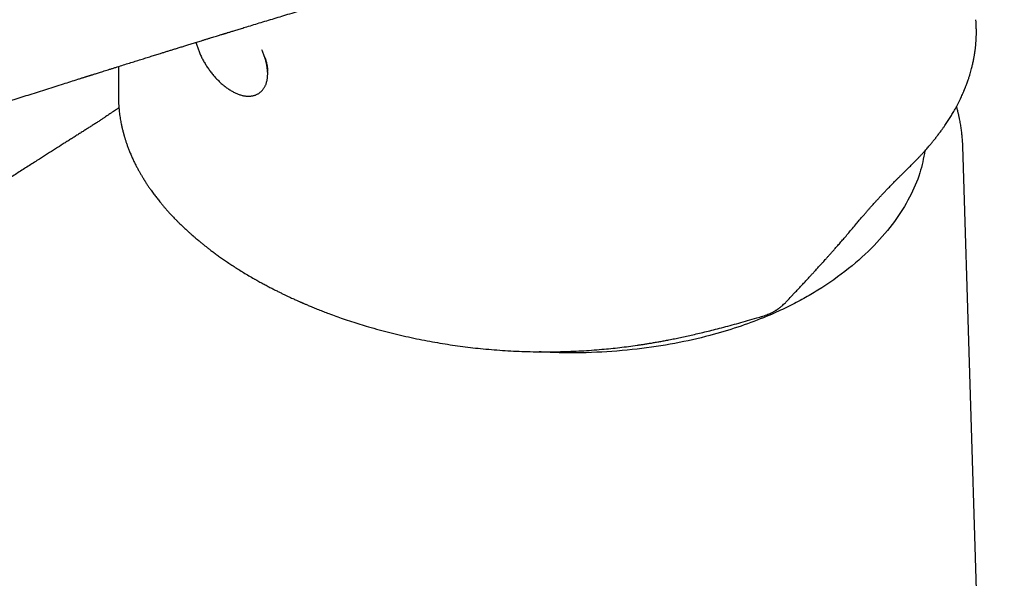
# Model space of a CAD drawing. Header units: millimetres. Extents: x 8 to 813, y 12 to 751.
# Tile 21 of 54: x 603 to 661, y 265 to 298. Entities that reach past the tile are written whole.
import ezdxf

# ---------------------------------------------------------------- set-up
doc = ezdxf.new("R2010")
doc.units = ezdxf.units.MM

msp = doc.modelspace()

# ---------------------------------------------------------------- linework, layer by layer
at = {"color": 7, "linetype": 'Continuous', "lineweight": 30}
for p, q in [((658.947, 298.058), (658.944, 298.092)), ((608.383, 293.474), (608.383, 293.464)), ((660.629, 211.178), (658.183, 290.639)), ((655.939, 290.321), (655.939, 290.351)), ((616.376, 282.814), (616.388, 282.807)), ((616.388, 282.807), (616.401, 282.8)), ((647.938, 281.636), (648.001, 281.703)), ((648.001, 281.703), (648.312, 282.037)), ((646.028, 280.502), (646.212, 280.556))]:
    msp.add_line(p, q, dxfattribs=at)
for points, knots in [([(569.099, 291.317), (569.159, 291.282), (569.33, 291.185), (569.607, 291.028), (569.925, 290.849), (570.229, 290.681), (570.517, 290.525), (570.791, 290.379), (571.052, 290.242), (571.302, 290.115), (571.54, 289.996), (571.765, 289.886), (571.975, 289.786), (572.171, 289.694), (572.351, 289.611), (572.515, 289.537), (572.663, 289.472), (572.794, 289.415), (572.908, 289.366), (573.005, 289.324), (573.087, 289.289), (573.155, 289.261), (573.21, 289.238), (573.253, 289.221), (573.293, 289.204), (573.338, 289.186), (573.396, 289.162), (573.489, 289.124), (573.617, 289.074), (573.777, 289.011), (573.973, 288.936), (574.21, 288.847), (574.49, 288.746), (574.792, 288.641), (575.09, 288.542), (575.383, 288.448), (575.669, 288.36), (575.971, 288.271), (576.277, 288.185), (576.586, 288.103), (576.898, 288.024), (577.224, 287.946), (577.564, 287.87), (577.918, 287.796), (578.287, 287.726), (578.67, 287.659), (579.034, 287.603), (579.377, 287.556), (579.695, 287.517), (580.021, 287.483), (580.347, 287.454), (580.665, 287.432), (580.967, 287.416), (581.253, 287.406), (581.521, 287.402), (581.772, 287.401), (582.006, 287.404), (582.222, 287.41), (582.419, 287.418), (582.596, 287.428), (582.756, 287.439), (582.901, 287.45), (583.041, 287.462), (583.183, 287.476), (583.334, 287.492), (583.461, 287.508), (583.562, 287.521), (583.63, 287.53), (583.689, 287.538), (583.736, 287.544), (583.774, 287.55), (583.811, 287.555), (583.858, 287.562), (583.92, 287.572), (583.997, 287.584), (584.09, 287.6), (584.194, 287.618), (584.351, 287.646), (584.554, 287.686), (584.743, 287.726), (584.875, 287.756), (584.951, 287.774), (585.022, 287.791), (585.083, 287.806), (585.132, 287.817), (585.166, 287.826), (585.189, 287.832), (585.205, 287.836), (585.22, 287.84), (585.246, 287.846), (585.285, 287.856), (585.344, 287.871), (585.419, 287.891), (585.51, 287.915), (585.615, 287.944), (585.733, 287.978), (585.86, 288.014), (585.992, 288.053), (586.216, 288.121), (586.531, 288.221), (586.934, 288.354), (587.337, 288.491), (587.728, 288.623), (588.108, 288.751), (588.471, 288.874), (588.829, 288.994), (589.175, 289.11), (589.512, 289.223), (589.837, 289.332), (590.152, 289.437), (590.446, 289.535), (590.72, 289.627), (590.976, 289.712), (591.231, 289.797), (591.493, 289.884), (591.765, 289.975), (592.049, 290.069), (592.343, 290.167), (592.649, 290.269), (592.971, 290.375), (593.307, 290.486), (593.659, 290.602), (594.024, 290.723), (594.402, 290.847), (594.792, 290.976), (595.196, 291.109), (595.583, 291.236), (595.944, 291.354), (596.269, 291.46), (596.578, 291.561), (596.871, 291.657), (597.148, 291.747), (597.406, 291.831), (597.643, 291.908), (597.861, 291.979), (598.065, 292.045), (598.255, 292.107), (598.423, 292.162), (598.569, 292.209), (598.695, 292.25), (598.81, 292.287), (598.914, 292.321), (599.006, 292.35), (599.08, 292.374), (599.136, 292.393), (599.181, 292.407), (599.225, 292.421), (599.276, 292.438), (599.334, 292.457), (599.407, 292.48), (599.497, 292.509), (599.604, 292.544), (599.724, 292.583), (599.857, 292.626), (600.002, 292.672), (600.169, 292.726), (600.362, 292.788), (600.581, 292.859), (600.817, 292.935), (601.07, 293.016), (601.34, 293.103), (601.627, 293.195), (601.924, 293.29), (602.438, 293.455), (603.18, 293.692), (604.148, 294), (605.086, 294.298), (605.728, 294.501), (606.076, 294.611), (606.169, 294.64), (606.256, 294.668), (606.333, 294.692), (606.397, 294.712), (606.449, 294.728), (606.493, 294.742), (606.533, 294.755), (606.575, 294.768), (606.62, 294.782), (606.671, 294.798), (606.728, 294.816), (606.797, 294.838), (606.879, 294.864), (606.974, 294.894), (607.08, 294.927), (607.196, 294.964), (607.323, 295.004), (607.462, 295.047), (607.61, 295.094), (607.769, 295.144), (607.939, 295.197), (608.118, 295.253), (608.363, 295.33), (608.665, 295.425), (609.017, 295.535), (609.356, 295.641), (609.681, 295.742), (609.992, 295.839), (610.289, 295.931), (610.572, 296.019), (610.823, 296.097), (611.045, 296.166), (611.241, 296.227), (611.438, 296.288), (611.64, 296.351), (611.85, 296.416), (612.069, 296.484), (612.297, 296.554), (612.538, 296.629), (612.794, 296.707), (613.064, 296.791), (613.304, 296.865), (613.512, 296.929), (613.682, 296.981), (613.848, 297.032), (614.003, 297.079), (614.143, 297.122), (614.267, 297.161), (614.375, 297.194), (614.466, 297.222), (614.541, 297.245), (614.599, 297.262), (614.645, 297.276), (614.691, 297.29), (614.746, 297.307), (614.816, 297.329), (614.896, 297.353), (614.983, 297.38), (615.078, 297.409), (615.185, 297.442), (615.305, 297.478), (615.435, 297.518), (615.57, 297.56), (615.708, 297.602), (615.938, 297.672), (616.262, 297.771), (616.685, 297.899), (617.12, 298.031), (617.565, 298.167), (618.023, 298.305), (618.494, 298.448), (618.969, 298.591), (619.45, 298.736), (619.935, 298.882), (620.433, 299.031), (620.945, 299.184), (621.47, 299.341), (621.905, 299.47), (622.246, 299.572), (622.489, 299.644), (622.735, 299.717), (622.984, 299.791), (623.233, 299.864), (623.473, 299.935), (623.698, 300.001), (623.907, 300.063), (624.104, 300.121), (624.29, 300.175), (624.467, 300.227), (624.634, 300.276), (624.792, 300.323), (624.937, 300.365), (625.069, 300.404), (625.187, 300.438), (625.291, 300.469), (625.38, 300.495), (625.455, 300.517), (625.52, 300.536), (625.578, 300.553), (625.63, 300.568), (625.681, 300.583), (625.736, 300.599), (625.801, 300.618), (625.88, 300.641), (625.971, 300.668), (626.073, 300.697), (626.185, 300.73), (626.306, 300.765), (626.44, 300.804), (626.584, 300.846), (626.749, 300.895), (626.936, 300.949), (627.145, 301.01), (627.369, 301.075), (627.609, 301.145), (627.859, 301.217), (628.111, 301.29), (628.357, 301.361), (628.611, 301.434), (628.873, 301.509), (629.14, 301.586), (629.391, 301.657), (629.627, 301.724), (629.847, 301.787), (630.052, 301.844), (630.241, 301.897), (630.414, 301.945), (630.572, 301.989), (630.706, 302.026), (630.826, 302.059), (630.938, 302.089), (631.059, 302.122), (631.188, 302.157), (631.304, 302.188), (631.405, 302.215), (631.483, 302.236), (631.552, 302.254), (631.604, 302.267), (631.64, 302.277), (631.666, 302.284), (631.696, 302.292), (631.737, 302.303), (631.789, 302.316), (631.85, 302.332), (631.917, 302.349), (631.989, 302.367), (632.059, 302.386), (632.126, 302.402), (632.197, 302.421), (632.273, 302.439), (632.349, 302.459), (632.421, 302.476), (632.491, 302.494), (632.562, 302.511), (632.633, 302.529), (632.706, 302.547), (632.786, 302.566), (632.874, 302.587), (632.969, 302.61), (633.069, 302.633), (633.168, 302.657), (633.262, 302.678), (633.348, 302.698), (633.432, 302.718), (633.519, 302.737), (633.611, 302.758), (633.696, 302.777), (633.772, 302.794), (633.835, 302.808), (633.894, 302.821), (633.945, 302.832), (633.993, 302.843), (634.045, 302.854), (634.115, 302.869), (634.198, 302.887), (634.294, 302.907), (634.387, 302.927), (634.481, 302.946), (634.555, 302.961), (634.608, 302.972), (634.641, 302.979), (634.671, 302.985), (634.702, 302.991), (634.737, 302.998), (634.771, 303.004), (634.802, 303.01), (634.827, 303.015), (634.846, 303.019), (634.857, 303.021), (634.855, 303.021), (634.855, 303.021)], [0, 0, 0, 0, 0.002957, 0.008416, 0.01362, 0.01857, 0.023184, 0.027552, 0.031676, 0.035553, 0.039257, 0.042706, 0.0459, 0.048838, 0.05152, 0.053947, 0.056119, 0.058024, 0.059676, 0.061076, 0.062258, 0.063213, 0.063991, 0.064593, 0.065073, 0.065703, 0.066522, 0.06753, 0.069653, 0.071899, 0.074264, 0.077843, 0.081665, 0.085732, 0.090044, 0.093605, 0.097336, 0.101241, 0.105321, 0.10911, 0.113037, 0.117103, 0.121308, 0.12565, 0.13013, 0.13475, 0.139511, 0.143212, 0.146992, 0.150851, 0.154763, 0.158528, 0.162103, 0.165486, 0.168677, 0.171675, 0.17448, 0.177091, 0.17951, 0.18165, 0.183613, 0.185398, 0.187064, 0.188833, 0.190728, 0.192749, 0.193678, 0.194586, 0.195346, 0.195951, 0.196399, 0.19681, 0.197379, 0.198191, 0.199197, 0.200398, 0.201794, 0.203275, 0.206582, 0.209896, 0.210939, 0.211983, 0.213009, 0.213872, 0.214542, 0.215019, 0.215303, 0.215481, 0.2157, 0.215961, 0.216595, 0.217391, 0.218517, 0.219861, 0.221423, 0.223203, 0.225176, 0.227185, 0.229199, 0.235526, 0.24191, 0.248352, 0.254857, 0.260718, 0.266597, 0.272331, 0.277898, 0.283298, 0.288532, 0.293598, 0.298497, 0.302744, 0.306857, 0.310896, 0.315114, 0.319539, 0.324086, 0.328832, 0.333777, 0.338921, 0.344376, 0.350037, 0.355906, 0.361982, 0.368265, 0.374755, 0.381447, 0.386909, 0.392117, 0.397071, 0.401771, 0.406216, 0.410408, 0.414127, 0.41762, 0.420887, 0.423929, 0.426744, 0.428918, 0.430935, 0.432784, 0.434446, 0.43592, 0.437199, 0.438002, 0.438631, 0.439319, 0.44013, 0.441062, 0.442117, 0.443637, 0.445354, 0.44727, 0.449383, 0.451695, 0.454204, 0.457416, 0.460902, 0.464664, 0.4687, 0.473012, 0.477598, 0.482388, 0.487181, 0.502181, 0.517822, 0.533356, 0.546937, 0.548456, 0.549974, 0.551389, 0.552608, 0.55363, 0.554456, 0.555086, 0.555724, 0.556364, 0.557066, 0.557864, 0.558775, 0.559799, 0.561153, 0.562664, 0.564333, 0.566159, 0.568186, 0.570376, 0.572731, 0.57525, 0.577933, 0.580781, 0.583756, 0.589547, 0.595118, 0.600468, 0.605597, 0.610507, 0.615196, 0.619664, 0.623912, 0.627096, 0.630143, 0.633195, 0.63638, 0.639698, 0.643149, 0.646733, 0.65045, 0.654552, 0.658804, 0.663206, 0.665871, 0.668588, 0.671254, 0.673674, 0.675887, 0.677841, 0.679535, 0.68097, 0.682146, 0.683062, 0.68372, 0.684299, 0.685209, 0.686334, 0.687583, 0.688954, 0.690449, 0.692066, 0.693988, 0.696057, 0.698198, 0.70036, 0.702542, 0.708988, 0.715608, 0.722404, 0.729376, 0.736523, 0.743868, 0.751439, 0.7588, 0.766363, 0.774128, 0.782094, 0.790262, 0.798631, 0.802377, 0.806163, 0.809987, 0.81385, 0.817752, 0.82158, 0.825001, 0.828239, 0.831294, 0.834166, 0.836856, 0.839509, 0.841956, 0.844198, 0.846234, 0.848065, 0.84969, 0.851034, 0.852195, 0.853174, 0.854038, 0.854894, 0.855602, 0.856412, 0.857423, 0.858632, 0.860042, 0.861651, 0.863352, 0.865229, 0.867285, 0.869518, 0.871928, 0.874921, 0.878149, 0.881611, 0.885309, 0.889238, 0.893169, 0.896948, 0.900576, 0.904921, 0.909026, 0.912892, 0.916517, 0.919903, 0.92305, 0.925957, 0.928624, 0.931051, 0.93324, 0.934851, 0.936579, 0.938441, 0.940437, 0.942566, 0.943833, 0.945093, 0.946168, 0.947043, 0.947491, 0.947859, 0.948264, 0.9489, 0.949771, 0.950676, 0.951743, 0.952909, 0.954011, 0.955042, 0.956001, 0.957364, 0.958552, 0.959564, 0.960715, 0.961829, 0.962934, 0.964035, 0.965265, 0.966657, 0.968183, 0.96976, 0.971381, 0.972864, 0.97421, 0.975485, 0.976859, 0.978342, 0.979879, 0.980932, 0.981998, 0.98297, 0.983784, 0.984489, 0.985326, 0.986328, 0.987943, 0.989434, 0.991057, 0.992658, 0.994195, 0.994848, 0.995447, 0.995949, 0.996483, 0.99716, 0.997855, 0.998422, 0.998953, 0.999586, 0.999978, 1, 1, 1, 1]), ([(654.956, 289.331), (655.016, 289.389), (655.132, 289.502), (655.298, 289.668), (655.452, 289.826), (655.593, 289.974), (655.723, 290.113), (655.842, 290.243), (655.951, 290.364), (656.049, 290.475), (656.136, 290.576), (656.215, 290.668), (656.284, 290.75), (656.344, 290.823), (656.396, 290.885), (656.439, 290.938), (656.474, 290.982), (656.504, 291.019), (656.533, 291.056), (656.564, 291.095), (656.597, 291.138), (656.635, 291.186), (656.681, 291.245), (656.735, 291.316), (656.797, 291.398), (656.863, 291.487), (656.942, 291.595), (657.027, 291.715), (657.119, 291.846), (657.205, 291.973), (657.286, 292.095), (657.363, 292.214), (657.436, 292.33), (657.507, 292.445), (657.578, 292.563), (657.651, 292.689), (657.727, 292.823), (657.805, 292.965), (657.885, 293.114), (657.962, 293.266), (658.034, 293.412), (658.098, 293.547), (658.147, 293.656), (658.184, 293.739), (658.21, 293.799), (658.232, 293.849), (658.247, 293.886), (658.258, 293.911), (658.267, 293.932), (658.277, 293.957), (658.29, 293.989), (658.306, 294.029), (658.325, 294.075), (658.35, 294.138), (658.38, 294.218), (658.418, 294.317), (658.457, 294.425), (658.505, 294.563), (658.557, 294.722), (658.612, 294.899), (658.659, 295.062), (658.697, 295.204), (658.728, 295.327), (658.755, 295.437), (658.78, 295.549), (658.805, 295.666), (658.825, 295.766), (658.84, 295.849), (658.852, 295.911), (658.862, 295.971), (658.871, 296.025), (658.878, 296.07), (658.884, 296.105), (658.888, 296.133), (658.892, 296.159), (658.897, 296.192), (658.903, 296.239), (658.911, 296.3), (658.921, 296.374), (658.93, 296.458), (658.94, 296.548), (658.951, 296.669), (658.963, 296.822), (658.974, 297.009), (658.979, 297.177), (658.981, 297.324), (658.981, 297.447), (658.979, 297.567), (658.976, 297.681), (658.972, 297.783), (658.967, 297.873), (658.962, 297.953), (658.957, 298.021), (658.954, 298.064), (658.952, 298.084)], [0, 0, 0, 0, 0.022287, 0.043331, 0.063135, 0.081703, 0.099038, 0.115141, 0.130015, 0.143662, 0.156082, 0.167277, 0.177249, 0.185996, 0.193678, 0.200081, 0.205205, 0.209466, 0.213538, 0.218599, 0.223388, 0.228882, 0.236039, 0.24451, 0.254295, 0.265305, 0.276397, 0.292411, 0.307838, 0.322679, 0.336933, 0.350601, 0.364345, 0.377055, 0.390639, 0.405097, 0.420433, 0.436648, 0.453746, 0.471299, 0.488045, 0.503319, 0.517119, 0.524558, 0.53147, 0.537207, 0.541411, 0.543696, 0.545669, 0.548438, 0.552018, 0.556409, 0.561609, 0.567617, 0.577196, 0.588296, 0.600759, 0.613116, 0.634019, 0.653439, 0.671381, 0.687852, 0.699972, 0.711648, 0.723871, 0.736668, 0.750038, 0.756814, 0.763728, 0.770552, 0.77646, 0.78138, 0.78531, 0.788252, 0.790293, 0.793957, 0.799121, 0.805784, 0.813946, 0.82347, 0.833444, 0.843704, 0.863251, 0.883758, 0.905226, 0.918571, 0.932263, 0.945859, 0.958208, 0.969251, 0.978826, 0.987142, 0.994199, 1, 1, 1, 1]), ([(612.952, 296.756), (612.957, 296.738), (612.969, 296.684), (612.995, 296.593), (613.028, 296.485), (613.065, 296.376), (613.105, 296.266), (613.149, 296.157), (613.196, 296.048), (613.246, 295.939), (613.3, 295.831), (613.356, 295.723), (613.415, 295.616), (613.477, 295.51), (613.542, 295.405), (613.609, 295.301), (613.679, 295.199), (613.751, 295.099), (613.825, 295), (613.901, 294.903), (613.98, 294.809), (614.06, 294.717), (614.142, 294.627), (614.225, 294.54), (614.31, 294.456), (614.396, 294.375), (614.483, 294.297), (614.571, 294.222), (614.661, 294.151), (614.751, 294.083), (614.842, 294.019), (614.933, 293.958), (615.025, 293.902), (615.117, 293.849), (615.209, 293.801), (615.301, 293.758), (615.393, 293.718), (615.485, 293.684), (615.577, 293.654), (615.667, 293.629), (615.757, 293.609), (615.846, 293.594), (615.933, 293.585), (616.019, 293.58), (616.103, 293.581), (616.184, 293.587), (616.263, 293.599), (616.34, 293.615), (616.413, 293.636), (616.484, 293.662), (616.552, 293.693), (616.617, 293.728), (616.678, 293.767), (616.737, 293.811), (616.792, 293.859), (616.843, 293.911), (616.892, 293.966), (616.936, 294.026), (616.976, 294.086), (616.998, 294.127), (617.009, 294.146)], [0, 0, 0, 0, 0.009307, 0.027216, 0.045095, 0.062946, 0.080768, 0.098565, 0.116339, 0.134092, 0.151826, 0.169545, 0.18725, 0.204945, 0.222632, 0.240314, 0.257993, 0.275671, 0.293352, 0.311037, 0.328729, 0.34643, 0.364143, 0.381871, 0.399617, 0.417383, 0.435173, 0.452988, 0.470831, 0.488706, 0.506613, 0.524555, 0.542533, 0.560545, 0.578591, 0.596667, 0.614765, 0.632875, 0.650976, 0.669048, 0.687062, 0.704988, 0.722792, 0.740438, 0.757895, 0.77514, 0.792157, 0.808944, 0.825509, 0.841874, 0.858068, 0.874126, 0.890092, 0.906008, 0.921915, 0.937849, 0.953856, 0.969976, 0.986247, 1, 1, 1, 1]), ([(617.009, 294.146), (617.016, 294.16), (617.035, 294.197), (617.063, 294.26), (617.091, 294.337), (617.116, 294.417), (617.136, 294.501), (617.152, 294.587), (617.164, 294.677), (617.172, 294.77), (617.176, 294.865), (617.175, 294.963), (617.17, 295.063), (617.161, 295.164), (617.148, 295.267), (617.131, 295.372), (617.11, 295.478), (617.086, 295.584), (617.057, 295.692), (617.025, 295.8), (616.989, 295.909), (616.949, 296.018), (616.907, 296.128), (616.865, 296.227), (616.836, 296.289), (616.824, 296.315)], [0, 0, 0, 0, 0.024995, 0.06756, 0.1105, 0.153983, 0.197973, 0.242415, 0.28724, 0.332367, 0.377718, 0.423219, 0.468807, 0.51443, 0.560036, 0.605601, 0.651108, 0.696544, 0.741907, 0.787193, 0.832405, 0.877546, 0.92262, 0.967633, 1, 1, 1, 1]), ([(616.976, 295.943), (616.986, 295.918), (617.01, 295.857), (617.042, 295.763), (617.072, 295.667), (617.096, 295.582), (617.114, 295.508), (617.128, 295.445), (617.138, 295.391), (617.146, 295.341), (617.154, 295.287), (617.162, 295.222), (617.168, 295.146), (617.172, 295.081), (617.171, 295.043), (617.171, 295.034)], [0, 0, 0, 0, 0.077984, 0.189871, 0.290941, 0.381226, 0.460753, 0.529542, 0.587613, 0.636922, 0.696347, 0.770637, 0.859786, 0.963838, 1, 1, 1, 1]), ([(608.369, 295.332), (608.369, 295.267), (608.369, 295.142), (608.369, 294.958), (608.369, 294.784), (608.369, 294.619), (608.368, 294.464), (608.367, 294.321), (608.367, 294.189), (608.366, 294.067), (608.366, 293.956), (608.366, 293.85), (608.366, 293.752), (608.366, 293.673), (608.367, 293.617), (608.367, 293.58), (608.367, 293.545), (608.368, 293.517), (608.368, 293.494), (608.368, 293.481), (608.368, 293.474)], [0, 0, 0, 0, 0.1069101, 0.2078961, 0.3050833, 0.3962513, 0.4814031, 0.5605413, 0.6324155, 0.6984948, 0.7587837, 0.8132876, 0.8682103, 0.9156831, 0.9366286, 0.9551876, 0.9711505, 0.9849014, 0.9911381, 1, 1, 1, 1]), ([(608.368, 293.47), (608.369, 293.447), (608.37, 293.399), (608.373, 293.335), (608.375, 293.271), (608.378, 293.198), (608.383, 293.109), (608.39, 293.002), (608.4, 292.874), (608.414, 292.731), (608.432, 292.575), (608.454, 292.413), (608.478, 292.254), (608.505, 292.1), (608.537, 291.933), (608.575, 291.754), (608.61, 291.606), (608.635, 291.507), (608.648, 291.456), (608.66, 291.411), (608.671, 291.371), (608.68, 291.338), (608.687, 291.313), (608.694, 291.287), (608.703, 291.255), (608.715, 291.213), (608.73, 291.162), (608.749, 291.101), (608.781, 290.996), (608.829, 290.85), (608.894, 290.663), (608.967, 290.468), (609.049, 290.264), (609.14, 290.051), (609.237, 289.837), (609.338, 289.627), (609.438, 289.43), (609.536, 289.248), (609.63, 289.078), (609.707, 288.945), (609.766, 288.846), (609.804, 288.783), (609.838, 288.727), (609.867, 288.68), (609.891, 288.642), (609.911, 288.61), (609.931, 288.579), (609.954, 288.543), (609.982, 288.499), (610.014, 288.449), (610.054, 288.389), (610.101, 288.318), (610.153, 288.241), (610.206, 288.164), (610.269, 288.075), (610.34, 287.975), (610.42, 287.865), (610.497, 287.761), (610.573, 287.662), (610.648, 287.564), (610.727, 287.464), (610.816, 287.353), (610.916, 287.231), (611.028, 287.098), (611.15, 286.956), (611.282, 286.807), (611.406, 286.671), (611.518, 286.55), (611.617, 286.446), (611.721, 286.338), (611.829, 286.228), (611.939, 286.118), (612.048, 286.012), (612.15, 285.913), (612.246, 285.822), (612.335, 285.738), (612.417, 285.663), (612.49, 285.596), (612.554, 285.538), (612.609, 285.49), (612.651, 285.452), (612.683, 285.423), (612.706, 285.403), (612.726, 285.386), (612.748, 285.367), (612.776, 285.342), (612.817, 285.306), (612.874, 285.258), (612.946, 285.196), (613.032, 285.124), (613.13, 285.041), (613.244, 284.948), (613.37, 284.846), (613.508, 284.735), (613.663, 284.614), (613.835, 284.483), (614.025, 284.341), (614.23, 284.191), (614.451, 284.034), (614.688, 283.869), (614.937, 283.7), (615.198, 283.529), (615.471, 283.355), (615.76, 283.176), (616.063, 282.994), (616.271, 282.874), (616.376, 282.814)], [0, 0, 0, 0, 0.004333, 0.00917, 0.014581, 0.020582, 0.027171, 0.036692, 0.047225, 0.058769, 0.072254, 0.08596, 0.099201, 0.111974, 0.124277, 0.140943, 0.156656, 0.161511, 0.165759, 0.169392, 0.173043, 0.175753, 0.177532, 0.179442, 0.182187, 0.185695, 0.190008, 0.195123, 0.201041, 0.21635, 0.232062, 0.248177, 0.265889, 0.284063, 0.302656, 0.320808, 0.338171, 0.353665, 0.36847, 0.382585, 0.388886, 0.394507, 0.399411, 0.403598, 0.407069, 0.409445, 0.412104, 0.415366, 0.419229, 0.423696, 0.428764, 0.43551, 0.442632, 0.449573, 0.456333, 0.46679, 0.47678, 0.486305, 0.495364, 0.504074, 0.513294, 0.523197, 0.534879, 0.547385, 0.560714, 0.574863, 0.589832, 0.599603, 0.609695, 0.620109, 0.630847, 0.641876, 0.652426, 0.662164, 0.671089, 0.679569, 0.687158, 0.693856, 0.699662, 0.704577, 0.7086, 0.711205, 0.713225, 0.714723, 0.716576, 0.719064, 0.722113, 0.727628, 0.734005, 0.741245, 0.74996, 0.759667, 0.770365, 0.782036, 0.794608, 0.808921, 0.824244, 0.840578, 0.857926, 0.876289, 0.895671, 0.914881, 0.935002, 0.956038, 0.977992, 1, 1, 1, 1]), ([(608.398, 292.901), (608.382, 292.89), (608.343, 292.863), (608.286, 292.823), (608.23, 292.784), (608.182, 292.751), (608.141, 292.722), (608.103, 292.696), (608.068, 292.672), (608.028, 292.645), (607.981, 292.614), (607.927, 292.576), (607.852, 292.526), (607.753, 292.459), (607.626, 292.375), (607.485, 292.281), (607.329, 292.178), (607.158, 292.066), (606.972, 291.946), (606.78, 291.822), (606.583, 291.696), (606.385, 291.57), (606.18, 291.44), (605.971, 291.308), (605.76, 291.174), (605.547, 291.04), (605.331, 290.904), (605.034, 290.716), (604.652, 290.474), (604.184, 290.177), (603.673, 289.852), (603.118, 289.498), (602.518, 289.113), (601.906, 288.721), (601.327, 288.349), (600.785, 288), (600.279, 287.674), (599.77, 287.346), (599.232, 286.998), (598.67, 286.636), (598.089, 286.26), (597.52, 285.892), (596.964, 285.532), (596.419, 285.179), (595.867, 284.821), (595.307, 284.458), (594.741, 284.091), (594.297, 283.804), (593.973, 283.593), (593.763, 283.457), (593.559, 283.325), (593.364, 283.199), (593.181, 283.08), (593.011, 282.97), (592.853, 282.867), (592.708, 282.773), (592.575, 282.687), (592.455, 282.61), (592.348, 282.54), (592.255, 282.48), (592.172, 282.426), (592.09, 282.373), (592.003, 282.316), (591.905, 282.253), (591.794, 282.181), (591.669, 282.1), (591.529, 282.008), (591.374, 281.908), (591.207, 281.8), (591.025, 281.682), (590.831, 281.555), (590.615, 281.415), (590.38, 281.263), (590.131, 281.1), (589.878, 280.936), (589.624, 280.771), (589.198, 280.494), (588.595, 280.101), (587.813, 279.591), (587.127, 279.142), (586.538, 278.757), (586.053, 278.439), (585.573, 278.124), (585.103, 277.816), (584.65, 277.517), (584.213, 277.23), (583.792, 276.953), (583.384, 276.684), (582.988, 276.422), (582.602, 276.167), (582.228, 275.92), (581.868, 275.681), (581.522, 275.452), (581.189, 275.231), (580.863, 275.015), (580.537, 274.799), (580.206, 274.579), (579.818, 274.321), (579.372, 274.024), (578.866, 273.687), (578.347, 273.341), (577.816, 272.986), (577.289, 272.633), (576.767, 272.284), (576.251, 271.938), (575.724, 271.585), (575.19, 271.226), (574.651, 270.863), (574.11, 270.499), (573.251, 269.92), (572.071, 269.123), (570.848, 268.294), (569.9, 267.649), (569.226, 267.191), (568.55, 266.73), (567.876, 266.27), (567.207, 265.813), (566.548, 265.362), (565.904, 264.92), (565.288, 264.497), (564.7, 264.092), (564.14, 263.706), (563.591, 263.328), (563.053, 262.957), (562.527, 262.594), (562.009, 262.235), (561.349, 261.778), (560.542, 261.219), (559.586, 260.554), (558.75, 259.972), (558.032, 259.471), (557.431, 259.052), (556.817, 258.622), (556.189, 258.182), (555.66, 257.811), (555.234, 257.511), (554.918, 257.289), (554.608, 257.07), (554.306, 256.858), (554.013, 256.651), (553.728, 256.45), (553.451, 256.254), (553.199, 256.076), (552.971, 255.915), (552.765, 255.77), (552.564, 255.628), (552.364, 255.486), (552.159, 255.341), (551.942, 255.188), (551.714, 255.027), (551.483, 254.864), (551.252, 254.7), (551.02, 254.536), (550.779, 254.366), (550.539, 254.196), (550.301, 254.026), (550.114, 253.893), (549.973, 253.792), (549.883, 253.727), (549.798, 253.666), (549.725, 253.613), (549.662, 253.567), (549.608, 253.528), (549.559, 253.492), (549.51, 253.456), (549.455, 253.416), (549.393, 253.37), (549.315, 253.313), (549.221, 253.243), (549.113, 253.163), (549.003, 253.081), (548.901, 253.004), (548.806, 252.932), (548.718, 252.866), (548.634, 252.801), (548.556, 252.741), (548.495, 252.694), (548.45, 252.658), (548.417, 252.633), (548.386, 252.608), (548.351, 252.58), (548.305, 252.545), (548.245, 252.497), (548.175, 252.441), (548.1, 252.381), (548.03, 252.324), (547.965, 252.272), (547.906, 252.223), (547.853, 252.179), (547.794, 252.13), (547.731, 252.077), (547.665, 252.022), (547.612, 251.977), (547.565, 251.937), (547.517, 251.896), (547.459, 251.846), (547.394, 251.789), (547.326, 251.729), (547.259, 251.669), (547.193, 251.61), (547.132, 251.555), (547.079, 251.506), (547.034, 251.465), (546.994, 251.428), (546.954, 251.391), (546.914, 251.353), (546.87, 251.312), (546.822, 251.266), (546.768, 251.213), (546.69, 251.137), (546.598, 251.045), (546.495, 250.941), (546.403, 250.845), (546.33, 250.768), (546.275, 250.709), (546.234, 250.665), (546.194, 250.621), (546.154, 250.576), (546.11, 250.527), (546.06, 250.471), (546.006, 250.408), (545.95, 250.342), (545.896, 250.278), (545.847, 250.219), (545.802, 250.164), (545.76, 250.111), (545.718, 250.058), (545.677, 250.005), (545.636, 249.951), (545.598, 249.9), (545.562, 249.852), (545.528, 249.804), (545.491, 249.753), (545.449, 249.693), (545.406, 249.631), (545.365, 249.569), (545.324, 249.508), (545.283, 249.444), (545.24, 249.376), (545.199, 249.308), (545.158, 249.239), (545.12, 249.173), (545.084, 249.109), (545.047, 249.042), (545.009, 248.97), (544.969, 248.891), (544.923, 248.797), (544.875, 248.693), (544.828, 248.583), (544.785, 248.479), (544.746, 248.377), (544.713, 248.284), (544.685, 248.203), (544.663, 248.134), (544.642, 248.064), (544.621, 247.989), (544.595, 247.894), (544.568, 247.781), (544.541, 247.655), (544.519, 247.531), (544.501, 247.41), (544.487, 247.297), (544.478, 247.203), (544.472, 247.124), (544.468, 247.052), (544.465, 246.976), (544.463, 246.898), (544.463, 246.823), (544.464, 246.752), (544.466, 246.685), (544.47, 246.616), (544.474, 246.543), (544.481, 246.47), (544.487, 246.403), (544.494, 246.343), (544.503, 246.274), (544.515, 246.191), (544.532, 246.096), (544.55, 246.001), (544.568, 245.917), (544.586, 245.842), (544.603, 245.774), (544.624, 245.694), (544.651, 245.601), (544.672, 245.534), (544.684, 245.498)], [0, 0, 0, 0, 0.0007762, 0.0017926, 0.0026545, 0.0033627, 0.0039828, 0.0045594, 0.0050924, 0.005582, 0.0063742, 0.0071767, 0.0080466, 0.0097198, 0.011597, 0.0136784, 0.0159646, 0.0184561, 0.0211534, 0.0240571, 0.0267672, 0.029635, 0.0325863, 0.0355664, 0.0385748, 0.0416113, 0.0446754, 0.0477669, 0.0543325, 0.0610178, 0.067823, 0.0762518, 0.0848581, 0.093642, 0.102604, 0.1097706, 0.1170473, 0.1244263, 0.131746, 0.1402985, 0.1486756, 0.1568773, 0.1649037, 0.1727547, 0.1804303, 0.1888188, 0.1969874, 0.2049359, 0.2079984, 0.2110269, 0.2140073, 0.2168289, 0.2194684, 0.2219257, 0.2242009, 0.2262939, 0.2282048, 0.2299335, 0.2314799, 0.2328443, 0.2339646, 0.2350932, 0.236356, 0.2377542, 0.2393177, 0.2411499, 0.2431782, 0.2454024, 0.2478225, 0.2504387, 0.2532509, 0.2562591, 0.2597905, 0.263414, 0.2670601, 0.2707289, 0.2744203, 0.2855407, 0.2968617, 0.3083833, 0.3153925, 0.3224739, 0.3294979, 0.3363246, 0.3429539, 0.3492726, 0.3554008, 0.3613386, 0.3670858, 0.3727417, 0.3782001, 0.3834609, 0.3885242, 0.3933898, 0.3980613, 0.4028196, 0.4076719, 0.4126183, 0.4198477, 0.4272691, 0.4348823, 0.4426875, 0.4506847, 0.4581213, 0.4657166, 0.4734705, 0.4813768, 0.4893371, 0.4973173, 0.5053174, 0.5274198, 0.5496722, 0.5596547, 0.5696669, 0.579709, 0.5897807, 0.5997918, 0.6096099, 0.6192337, 0.6286634, 0.6372185, 0.6456073, 0.6538295, 0.6618854, 0.6697748, 0.6775084, 0.6852342, 0.6995018, 0.7139034, 0.7284392, 0.737303, 0.7463786, 0.7556661, 0.7651654, 0.7748764, 0.7797228, 0.7845544, 0.7892629, 0.7938467, 0.7983058, 0.8026402, 0.8068499, 0.8109349, 0.8141521, 0.8172874, 0.8203409, 0.8233262, 0.826435, 0.8297292, 0.8332088, 0.8368739, 0.8402526, 0.8437751, 0.8474415, 0.8512511, 0.8547217, 0.8583039, 0.8597418, 0.8611602, 0.862446, 0.8635914, 0.8645264, 0.8653408, 0.8660406, 0.8667772, 0.8676169, 0.8685597, 0.8696058, 0.8712116, 0.8728964, 0.8745875, 0.8762848, 0.877647, 0.8790131, 0.8803769, 0.8816106, 0.8826637, 0.8832553, 0.8837693, 0.8842066, 0.8847256, 0.8854447, 0.8863641, 0.887583, 0.8887998, 0.8899287, 0.8909694, 0.8919221, 0.8927868, 0.8935633, 0.8948054, 0.8958888, 0.8968155, 0.8974157, 0.8982009, 0.8991824, 0.9003212, 0.9014678, 0.9026075, 0.9037402, 0.9048353, 0.9057229, 0.9064843, 0.9071464, 0.9078267, 0.9085387, 0.9092716, 0.9101073, 0.9110776, 0.9121825, 0.9142513, 0.9161135, 0.9178301, 0.9194058, 0.9202153, 0.9209701, 0.9217382, 0.9225284, 0.9233534, 0.9243172, 0.9254425, 0.9266117, 0.9277368, 0.9287262, 0.9296466, 0.9305386, 0.931402, 0.9323163, 0.9332046, 0.9340667, 0.9348711, 0.9355881, 0.9364002, 0.9374127, 0.9384874, 0.9394257, 0.9404058, 0.9414663, 0.94248, 0.9436434, 0.9446917, 0.9457103, 0.9467492, 0.9476939, 0.9488098, 0.9500764, 0.9513426, 0.9531416, 0.9547772, 0.9562812, 0.957825, 0.9593643, 0.9604398, 0.9614001, 0.9624138, 0.9635313, 0.9647234, 0.9666076, 0.9684529, 0.9702389, 0.9720443, 0.9736903, 0.975132, 0.9760916, 0.9771354, 0.9782345, 0.9793857, 0.9805009, 0.9815043, 0.9824574, 0.9834348, 0.9845197, 0.9856307, 0.9866134, 0.9874647, 0.9882669, 0.9896181, 0.9910403, 0.9924417, 0.9939222, 0.9949184, 0.9959715, 0.9971578, 0.9985006, 1, 1, 1, 1]), ([(658.181, 290.618), (658.181, 290.636), (658.179, 290.675), (658.177, 290.733), (658.172, 290.833), (658.165, 290.958), (658.153, 291.113), (658.14, 291.257), (658.126, 291.395), (658.109, 291.53), (658.091, 291.668), (658.07, 291.807), (658.046, 291.95), (658.019, 292.1), (657.994, 292.227), (657.972, 292.33), (657.956, 292.404), (657.94, 292.476), (657.924, 292.542), (657.91, 292.6), (657.895, 292.661), (657.877, 292.732), (657.855, 292.816), (657.832, 292.899), (657.817, 292.953), (657.811, 292.976)], [0, 0, 0, 0, 0.016813, 0.038691, 0.065948, 0.140352, 0.208266, 0.26949, 0.328936, 0.387218, 0.444125, 0.50132, 0.561808, 0.625597, 0.692247, 0.724055, 0.756084, 0.787785, 0.815838, 0.839684, 0.862818, 0.892884, 0.930721, 0.970704, 1, 1, 1, 1]), ([(655.949, 290.363), (655.863, 289.926), (655.68, 289.002), (655.073, 287.601), (654.183, 286.165), (652.983, 284.752), (651.471, 283.388), (650.146, 282.454), (649.217, 281.89), (648.796, 281.65), (648.357, 281.413), (647.899, 281.18), (647.423, 280.952), (646.928, 280.73), (646.103, 280.384), (644.893, 279.938), (643.155, 279.422), (641.175, 278.976), (638.943, 278.637), (636.553, 278.453), (634.613, 278.424), (633.483, 278.491), (633.193, 278.509)], [0, 0, 0, 0, 0.065672, 0.138833, 0.214389, 0.292338, 0.372681, 0.455418, 0.472313, 0.489528, 0.507062, 0.524916, 0.543091, 0.561585, 0.5804, 0.633783, 0.689592, 0.755955, 0.825457, 0.898102, 0.973893, 1, 1, 1, 1]), ([(651.908, 286.065), (651.963, 286.131), (652.07, 286.259), (652.225, 286.442), (652.369, 286.61), (652.503, 286.763), (652.626, 286.903), (652.737, 287.029), (652.838, 287.141), (652.929, 287.242), (653.007, 287.328), (653.073, 287.401), (653.129, 287.462), (653.178, 287.515), (653.224, 287.564), (653.269, 287.614), (653.316, 287.664), (653.364, 287.715), (653.418, 287.773), (653.478, 287.837), (653.544, 287.907), (653.613, 287.979), (653.685, 288.055), (653.764, 288.137), (653.852, 288.229), (653.95, 288.33), (654.055, 288.437), (654.164, 288.548), (654.278, 288.663), (654.4, 288.785), (654.529, 288.913), (654.665, 289.048), (654.809, 289.188), (654.906, 289.282), (654.956, 289.331)], [0, 0, 0, 0, 0.052702, 0.102003, 0.147934, 0.190521, 0.229785, 0.265131, 0.297302, 0.326311, 0.352164, 0.372587, 0.390504, 0.405917, 0.420214, 0.434919, 0.450032, 0.465554, 0.481486, 0.502357, 0.523894, 0.5461, 0.569002, 0.594364, 0.623242, 0.655646, 0.691585, 0.726884, 0.765061, 0.806136, 0.850133, 0.897083, 0.947023, 1, 1, 1, 1]), ([(648.315, 282.036), (648.381, 282.107), (648.511, 282.246), (648.698, 282.448), (648.874, 282.637), (649.037, 282.814), (649.189, 282.979), (649.329, 283.131), (649.449, 283.262), (649.55, 283.374), (649.635, 283.467), (649.713, 283.553), (649.784, 283.63), (649.848, 283.701), (649.911, 283.77), (649.983, 283.85), (650.07, 283.947), (650.173, 284.062), (650.288, 284.191), (650.414, 284.332), (650.551, 284.487), (650.699, 284.654), (650.864, 284.841), (651.045, 285.05), (651.244, 285.28), (651.455, 285.527), (651.678, 285.79), (651.83, 285.972), (651.908, 286.065)], [0, 0, 0, 0, 0.0539228, 0.1046923, 0.1523073, 0.1967665, 0.2380687, 0.2762127, 0.3111978, 0.3364692, 0.3597894, 0.3811581, 0.4005747, 0.418039, 0.434255, 0.4521154, 0.4776775, 0.5064106, 0.538316, 0.5733947, 0.6116483, 0.6530786, 0.6976875, 0.7504318, 0.8070295, 0.8674856, 0.9318065, 1, 1, 1, 1]), ([(616.402, 282.8), (616.443, 282.776), (616.568, 282.705), (616.775, 282.592), (617.017, 282.461), (617.247, 282.339), (617.466, 282.226), (617.673, 282.121), (617.867, 282.024), (618.049, 281.935), (618.218, 281.853), (618.374, 281.779), (618.517, 281.712), (618.646, 281.653), (618.761, 281.6), (618.862, 281.554), (618.95, 281.515), (619.023, 281.482), (619.082, 281.456), (619.128, 281.436), (619.164, 281.42), (619.19, 281.409), (619.211, 281.4), (619.231, 281.391), (619.255, 281.381), (619.293, 281.364), (619.349, 281.34), (619.426, 281.306), (619.52, 281.267), (619.629, 281.22), (619.75, 281.17), (619.882, 281.116), (620.021, 281.059), (620.17, 280.999), (620.323, 280.939), (620.476, 280.879), (620.63, 280.821), (620.871, 280.729), (621.202, 280.608), (621.648, 280.451), (622.12, 280.293), (622.617, 280.135), (623.157, 279.973), (623.74, 279.808), (624.369, 279.643), (624.999, 279.49), (625.63, 279.348), (626.261, 279.217), (626.879, 279.101), (627.486, 278.997), (628.082, 278.904), (628.682, 278.821), (629.284, 278.747), (629.902, 278.682), (630.536, 278.626), (631.186, 278.579), (631.84, 278.544), (632.498, 278.52), (633.157, 278.507), (633.805, 278.505), (634.439, 278.515), (635.058, 278.535), (635.674, 278.564), (636.284, 278.604), (636.865, 278.651), (637.418, 278.703), (637.943, 278.76), (638.462, 278.824), (638.871, 278.88), (639.176, 278.925), (639.381, 278.956), (639.596, 278.99), (639.823, 279.028), (640.062, 279.069), (640.313, 279.114), (640.577, 279.162), (640.867, 279.218), (641.184, 279.281), (641.529, 279.353), (641.89, 279.43), (642.266, 279.514), (642.657, 279.605), (643.063, 279.702), (643.497, 279.81), (643.962, 279.929), (644.456, 280.06), (644.966, 280.2), (645.492, 280.347), (645.847, 280.45), (646.027, 280.502)], [0, 0, 0, 0, 0.005433, 0.016276, 0.026544, 0.036238, 0.04536, 0.05391, 0.06189, 0.0693, 0.076141, 0.082413, 0.088118, 0.093256, 0.097826, 0.101831, 0.10527, 0.108143, 0.11045, 0.112211, 0.113589, 0.114619, 0.115307, 0.116001, 0.116936, 0.118112, 0.120493, 0.12349, 0.127103, 0.131331, 0.136174, 0.141035, 0.146389, 0.152158, 0.157952, 0.163718, 0.169457, 0.175168, 0.19073, 0.206083, 0.224093, 0.241813, 0.259253, 0.281077, 0.302657, 0.324034, 0.345204, 0.36616, 0.386897, 0.406247, 0.425523, 0.444785, 0.464031, 0.483257, 0.503632, 0.524065, 0.54456, 0.565094, 0.58564, 0.606172, 0.625493, 0.644761, 0.663962, 0.682978, 0.701801, 0.718418, 0.734902, 0.751261, 0.7675, 0.773849, 0.780288, 0.787123, 0.794374, 0.80204, 0.810122, 0.818622, 0.82754, 0.838245, 0.849496, 0.861294, 0.873637, 0.886525, 0.899954, 0.913921, 0.929898, 0.946509, 0.963741, 0.981578, 1, 1, 1, 1]), ([(646.212, 280.556), (646.269, 280.574), (646.379, 280.607), (646.537, 280.662), (646.681, 280.716), (646.809, 280.77), (646.917, 280.82), (647.004, 280.865), (647.074, 280.904), (647.133, 280.938), (647.181, 280.968), (647.219, 280.993), (647.247, 281.012), (647.268, 281.027), (647.287, 281.04), (647.312, 281.058), (647.347, 281.084), (647.393, 281.12), (647.453, 281.168), (647.528, 281.231), (647.617, 281.312), (647.717, 281.407), (647.825, 281.517), (647.899, 281.595), (647.938, 281.636)], [0, 0, 0, 0, 0.085641, 0.166169, 0.240525, 0.307938, 0.367887, 0.411911, 0.450434, 0.483412, 0.510843, 0.532774, 0.549211, 0.560154, 0.568769, 0.583533, 0.604898, 0.632835, 0.667292, 0.717103, 0.775872, 0.843129, 0.91817, 1, 1, 1, 1])]:
    msp.add_open_spline(points, degree=3, knots=knots, dxfattribs=at)

doc.saveas('drawing.dxf')
